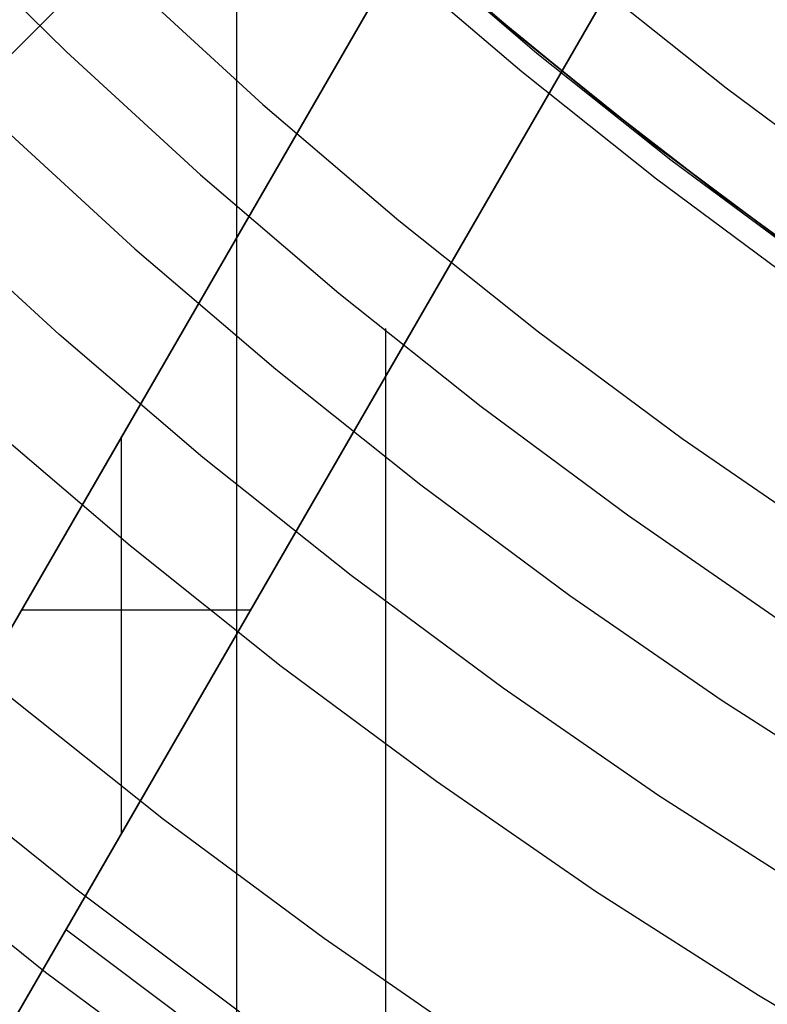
# Model space of a CAD drawing. Header units: millimetres. Extents: x 8926 to 10090, y -5004 to -3986.
# Tile 48 of 256: x 9470 to 9477, y -4402 to -4392. Entities that reach past the tile are written whole.
import ezdxf

# ---------------------------------------------------------------- set-up
doc = ezdxf.new("R2010")
doc.units = ezdxf.units.MM
for name, color, linetype in [('1', 7, 'Continuous'), ('COLOR EXT', 7, 'Continuous'), ('luz', 7, 'Continuous')]:
    doc.layers.add(name, color=color, linetype=linetype)
doc.layers.add('BLANCO METALICO', color=7, linetype='Continuous', true_color=0xededed)

msp = doc.modelspace()

# ---------------------------------------------------------------- linework, layer by layer
at = {"layer": '1', "color": 250, "true_color": 0x111111}
for p, q in [((9471.9238, -4295.1622, 45.7922), (9471.9238, -4411.8485, 45.7922)), ((9468.9016, -4390.7617, 61.1), (9470.2099, -4392.0479, 61.1)), ((9474.952, -4392.0635, 75.1615), (9473.6401, -4390.9411, 75.1615)), ((9474.5473, -4391.7007, 64.2379), (9475.6325, -4392.5894, 64.2379)), ((9475.6325, -4392.5894, 86.0852), (9474.5473, -4391.7007, 86.0852)), ((9470.2099, -4392.0479, 61.1), (9471.5618, -4393.2883, 61.1)), ((9476.3018, -4393.14, 75.1615), (9474.952, -4392.0635, 75.1615)), ((9475.6325, -4392.5894, 64.2379), (9476.7418, -4393.448, 64.2379)), ((9476.7418, -4393.448, 86.0852), (9475.6325, -4392.5894, 86.0852)), ((9477.688, -4394.1693, 75.1615), (9476.3018, -4393.14, 75.1615)), ((9471.5618, -4393.2883, 61.1), (9472.9557, -4394.4813, 61.1)), ((9476.7418, -4393.448, 64.2379), (9477.8743, -4394.276, 64.2379)), ((9477.8743, -4394.276, 86.0852), (9476.7418, -4393.448, 86.0852)), ((9472.9557, -4394.4813, 61.1), (9474.3899, -4395.6254, 61.1)), ((9473.4248, -4394.8398, 61.1), (9473.4248, -4409.3379, 61.1)), ((9474.3899, -4395.6254, 61.1), (9475.8628, -4396.7194, 61.1)), ((9475.8628, -4396.7194, 61.1), (9477.3725, -4397.7619, 61.1))]:
    msp.add_line(p, q, dxfattribs=at)
at = {"layer": '1', "color": 29, "true_color": 0x4d342b}
for p, q in [((9473.4656, -4390.7608, 34.4621), (9474.7804, -4391.8969, 34.4621)), ((9473.4656, -4390.7608, 42.4621), (9474.7804, -4391.8969, 42.4621)), ((9473.4656, -4390.7608, 70.5621), (9474.7804, -4391.8969, 70.5621)), ((9473.4656, -4390.7608, 76.062), (9474.7804, -4391.8969, 76.062)), ((9474.7804, -4391.8969, 38.4621), (9473.4656, -4390.7608, 38.4621)), ((9474.7804, -4391.8969, 73.3121), (9473.4656, -4390.7608, 73.3121)), ((9474.7804, -4391.8969, 34.4621), (9476.1338, -4392.9866, 34.4621)), ((9474.7804, -4391.8969, 42.4621), (9476.1338, -4392.9866, 42.4621)), ((9474.7804, -4391.8969, 70.5621), (9476.1338, -4392.9866, 70.5621)), ((9474.7804, -4391.8969, 76.062), (9476.1338, -4392.9866, 76.062)), ((9476.1338, -4392.9866, 38.4621), (9474.7804, -4391.8969, 38.4621)), ((9476.1338, -4392.9866, 73.3121), (9474.7804, -4391.8969, 73.3121)), ((9476.1338, -4392.9866, 34.4621), (9477.5244, -4394.0286, 34.4621)), ((9476.1338, -4392.9866, 42.4621), (9477.5244, -4394.0286, 42.4621)), ((9476.1338, -4392.9866, 70.5621), (9477.5244, -4394.0286, 70.5621)), ((9476.1338, -4392.9866, 76.062), (9477.5244, -4394.0286, 76.062)), ((9477.5244, -4394.0286, 38.4621), (9476.1338, -4392.9866, 38.4621)), ((9477.5244, -4394.0286, 73.3121), (9476.1338, -4392.9866, 73.3121)), ((9470.3027, -4400.4926, 70.5621), (9468.6919, -4399.1958, 70.5621)), ((9471.9576, -4401.7328, 70.5621), (9470.3027, -4400.4926, 70.5621))]:
    msp.add_line(p, q, dxfattribs=at)
at = {"layer": 'BLANCO METALICO'}
for p, q in [((9464.4532, -4410.8607, 240.7824), (9484.385, -4376.3383, 240.7824)), ((9464.4533, -4410.8607, 239.5324), (9484.3851, -4376.3383, 239.5324)), ((9484.3851, -4376.3383, 242.0324), (9464.4533, -4410.8607, 242.0324)), ((9462.7212, -4409.8607, 242.0324), (9479.678, -4380.491, 242.0324)), ((9462.7212, -4409.8607, 240.7824), (9479.678, -4380.491, 240.7824)), ((9479.559, -4380.6968, 236.5324), (9457.1448, -4419.5194, 236.5324)), ((9479.559, -4380.6968, 238.0324), (9457.1448, -4419.5194, 238.0324)), ((9479.5591, -4380.6969, 239.5324), (9462.7212, -4409.8607, 239.5324)), ((9474.4191, -4393.5995, 239.5324), (9474.4191, -4393.5995, 242.0324)), ((9471.1995, -4395.1759, 239.5324), (9471.1995, -4395.1759, 242.0324)), ((9470.7649, -4399.9287, 242.0324), (9470.7649, -4395.9287, 242.0324)), ((9469.7567, -4397.6749, 242.0324), (9472.0661, -4397.6749, 242.0324)), ((9470.21, -4400.9041, 239.5324), (9471.513, -4401.8821, 239.5324))]:
    msp.add_line(p, q, dxfattribs=at)
at = {"layer": 'COLOR EXT', "color": 30, "true_color": 0xff8d00}
for p, q in [((9455.8984, -4405.8264, 25.2621), (9482.7784, -4378.9464, 25.2621)), ((9482.7784, -4378.9464, 21.2621), (9455.8984, -4405.8264, 21.2621)), ((9482.7784, -4378.9464, 23.2621), (9455.8984, -4405.8264, 23.2621))]:
    msp.add_line(p, q, dxfattribs=at)
at = {"layer": 'luz', "color": 7, "true_color": 0xffffff}
for p, q in [((9473.4815, -4391.1201, -25.0763), (9474.7996, -4392.2479, -25.0763)), ((9470.8623, -4391.3595, -26.1393), (9472.1903, -4392.5776, -26.1393)), ((9476.8591, -4392.4159, -25.3838), (9475.5339, -4391.3591, -25.3838)), ((9474.7996, -4392.2479, -25.0763), (9476.1559, -4393.3296, -25.0763)), ((9478.22, -4393.4264, -25.3838), (9476.8591, -4392.4159, -25.3838)), ((9472.1903, -4392.5776, -26.1393), (9473.5595, -4393.7491, -26.1393)), ((9469.5216, -4392.7715, -27.2024), (9470.8991, -4394.035, -27.2024)), ((9476.1559, -4393.3296, -25.0763), (9477.5488, -4394.3637, -25.0763)), ((9470.1346, -4394.8979, -26.8948), (9468.7277, -4393.6076, -26.8948)), ((9473.5595, -4393.7491, -26.1393), (9474.9684, -4394.8726, -26.1393)), ((9470.8991, -4394.035, -27.2024), (9472.3194, -4395.2502, -27.2024)), ((9471.5852, -4396.139, -26.8948), (9470.1346, -4394.8979, -26.8948)), ((9474.9684, -4394.8726, -26.1393), (9476.4152, -4395.9468, -26.1393)), ((9472.3194, -4395.2502, -27.2024), (9473.7809, -4396.4156, -27.2024)), ((9469.3701, -4395.7609, -26.5873), (9470.8509, -4397.0278, -26.5873)), ((9476.4152, -4395.9468, -26.1393), (9477.8982, -4396.9705, -26.1393)), ((9473.0777, -4397.3293, -26.8948), (9471.5852, -4396.139, -26.8948)), ((9473.7809, -4396.4156, -27.2024), (9475.2816, -4397.5299, -27.2024)), ((9470.8509, -4397.0278, -26.5873), (9472.3746, -4398.2429, -26.5873)), ((9474.6104, -4398.4673, -26.8948), (9473.0777, -4397.3293, -26.8948)), ((9475.2816, -4397.5299, -27.2024), (9476.82, -4398.5918, -27.2024)), ((9472.3746, -4398.2429, -26.5873), (9473.9392, -4399.4047, -26.5873)), ((9476.1815, -4399.5518, -26.8948), (9474.6104, -4398.4673, -26.8948)), ((9469.6108, -4398.529, -27.6503), (9471.187, -4399.786, -27.6503)), ((9476.82, -4398.5918, -27.2024), (9478.3941, -4399.5999, -27.2024)), ((9473.9392, -4399.4047, -26.5873), (9475.5431, -4400.5117, -26.5873)), ((9477.7891, -4400.5813, -26.8948), (9476.1815, -4399.5518, -26.8948)), ((9471.187, -4399.786, -27.6503), (9472.8057, -4400.9878, -27.6503)), ((9468.3707, -4400.0301, -28.7134), (9469.9995, -4401.329, -28.7134)), ((9475.5431, -4400.5117, -26.5873), (9477.1842, -4401.5628, -26.5873)), ((9472.8057, -4400.9878, -27.6503), (9474.4648, -4402.133, -27.6503)), ((9469.9995, -4401.329, -28.7134), (9471.6721, -4402.5709, -28.7134)), ((9477.1842, -4401.5628, -26.5873), (9478.8606, -4402.5565, -26.5873))]:
    msp.add_line(p, q, dxfattribs=at)

doc.saveas('drawing.dxf')
